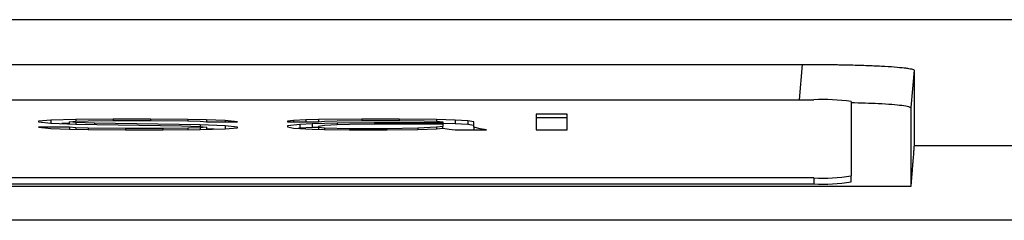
# Model space of a CAD drawing. Header units: millimetres. Extents: x 0 to 1118, y 0 to 864.
# Tile 20 of 48: x 408.68 to 435.06, y 313.62 to 319. Entities that reach past the tile are written whole.
import ezdxf

# ---------------------------------------------------------------- set-up
doc = ezdxf.new("R2010")
doc.units = ezdxf.units.MM

msp = doc.modelspace()

# ---------------------------------------------------------------- linework, layer by layer
for p, q in [((522.19, 318.996), (274.697, 318.996)), ((367.26, 317.8), (429.657, 317.8)), ((429.575, 316.853), (429.657, 317.8)), ((432.646, 317.643), (432.558, 316.641)), ((432.646, 317.643), (432.646, 315.621)), ((366.958, 316.853), (429.958, 316.853)), ((430.958, 316.801), (430.958, 314.812)), ((432.558, 316.641), (432.558, 314.533)), ((423.351, 316.465), (422.517, 316.465)), ((422.517, 316.465), (422.517, 316.046)), ((423.351, 316.046), (423.351, 316.465)), ((409.517, 316.304), (409.184, 316.278)), ((409.184, 316.278), (409.184, 316.26)), ((409.184, 316.26), (409.517, 316.224)), ((410.017, 316.117), (409.184, 316.117)), ((409.184, 316.117), (409.517, 316.082)), ((410.184, 316.322), (409.517, 316.304)), ((409.517, 316.304), (409.517, 316.224)), ((409.517, 316.224), (410.184, 316.198)), ((410.017, 316.218), (409.812, 316.212)), ((410.017, 316.26), (410.184, 316.278)), ((410.184, 316.242), (410.017, 316.26)), ((410.017, 316.204), (410.017, 316.26)), ((410.184, 316.1), (410.017, 316.117)), ((410.017, 316.117), (410.017, 316.064)), ((411.184, 316.331), (410.184, 316.322)), ((410.184, 316.322), (410.184, 316.278)), ((410.184, 316.278), (410.517, 316.287)), ((410.684, 316.224), (410.184, 316.242)), ((410.184, 316.242), (410.184, 316.198)), ((410.184, 316.198), (413.017, 316.153)), ((410.517, 316.287), (411.184, 316.296)), ((413.517, 316.18), (410.684, 316.224)), ((410.684, 316.224), (410.684, 316.19)), ((412.184, 316.331), (411.184, 316.331)), ((411.184, 316.331), (411.184, 316.296)), ((411.184, 316.296), (412.184, 316.296)), ((413.184, 316.322), (412.184, 316.331)), ((412.184, 316.331), (412.184, 316.296)), ((412.184, 316.296), (413.184, 316.287)), ((413.017, 316.153), (413.517, 316.135)), ((413.684, 316.313), (413.184, 316.322)), ((413.184, 316.322), (413.184, 316.287)), ((413.184, 316.287), (413.517, 316.278)), ((413.517, 316.278), (413.684, 316.26)), ((414.184, 316.153), (413.517, 316.18)), ((413.517, 316.18), (413.517, 316.135)), ((413.517, 316.135), (413.684, 316.117)), ((413.684, 316.117), (413.517, 316.1)), ((414.184, 316.296), (413.684, 316.313)), ((413.684, 316.313), (413.684, 316.26)), ((413.684, 316.26), (414.517, 316.26)), ((413.684, 316.117), (413.684, 316.059)), ((414.517, 316.26), (414.184, 316.296)), ((414.184, 316.296), (414.184, 316.26)), ((414.517, 316.117), (414.184, 316.153)), ((414.184, 316.153), (414.184, 316.073)), ((414.517, 316.1), (414.517, 316.117)), ((416.017, 316.296), (415.851, 316.278)), ((415.851, 316.278), (415.851, 316.26)), ((415.851, 316.26), (416.684, 316.26)), ((416.184, 316.189), (415.851, 316.153)), ((415.851, 316.153), (415.851, 316.126)), ((415.851, 316.126), (416.017, 316.091)), ((416.351, 316.313), (416.017, 316.296)), ((416.017, 316.296), (416.017, 316.26)), ((416.517, 316.206), (416.184, 316.189)), ((416.184, 316.189), (416.184, 316.089)), ((416.684, 316.322), (416.351, 316.313)), ((416.351, 316.313), (416.351, 316.26)), ((417.184, 316.224), (416.517, 316.206)), ((416.517, 316.206), (416.517, 316.107)), ((416.684, 316.111), (416.517, 316.107)), ((417.851, 316.331), (416.684, 316.322)), ((416.684, 316.322), (416.684, 316.26)), ((416.684, 316.26), (416.851, 316.278)), ((416.851, 316.162), (416.684, 316.135)), ((416.684, 316.135), (416.684, 316.117)), ((416.684, 316.117), (416.851, 316.1)), ((416.684, 316.117), (416.684, 316.059)), ((416.851, 316.278), (417.184, 316.287)), ((417.184, 316.18), (416.851, 316.162)), ((417.184, 316.287), (417.851, 316.296)), ((418.184, 316.233), (417.184, 316.224)), ((417.184, 316.224), (417.184, 316.18)), ((417.517, 316.189), (417.184, 316.18)), ((418.184, 316.198), (417.517, 316.189)), ((418.851, 316.331), (417.851, 316.331)), ((417.851, 316.331), (417.851, 316.296)), ((417.851, 316.296), (418.851, 316.296)), ((420.017, 316.233), (418.184, 316.233)), ((418.184, 316.233), (418.184, 316.198)), ((420.017, 316.198), (418.184, 316.198)), ((419.851, 316.322), (418.851, 316.331)), ((418.851, 316.331), (418.851, 316.296)), ((418.851, 316.296), (419.517, 316.287)), ((419.351, 316.1), (419.851, 316.126)), ((419.517, 316.287), (419.851, 316.278)), ((420.351, 316.304), (419.851, 316.322)), ((419.851, 316.322), (419.851, 316.278)), ((419.851, 316.278), (420.017, 316.26)), ((419.851, 316.126), (420.017, 316.144)), ((419.851, 316.126), (419.851, 316.073)), ((420.017, 316.26), (420.017, 316.233)), ((420.017, 316.233), (420.017, 316.198)), ((420.351, 316.205), (420.017, 316.216)), ((420.017, 316.198), (420.017, 316.144)), ((420.017, 316.091), (420.017, 316.144)), ((420.684, 316.287), (420.351, 316.304)), ((420.351, 316.304), (420.351, 316.205)), ((420.684, 316.187), (420.351, 316.205)), ((420.851, 316.26), (420.684, 316.287)), ((420.684, 316.287), (420.684, 316.187)), ((420.851, 316.16), (420.684, 316.187)), ((420.851, 316.117), (420.851, 316.26)), ((421.017, 316.073), (420.851, 316.117)), ((420.851, 316.117), (420.851, 316.046)), ((423.351, 316.365), (422.517, 316.365)), ((409.517, 316.082), (410.017, 316.064)), ((410.017, 316.064), (410.517, 316.055)), ((410.517, 316.091), (410.184, 316.1)), ((410.184, 316.1), (410.184, 316.061)), ((411.517, 316.082), (410.517, 316.091)), ((410.517, 316.091), (410.517, 316.055)), ((410.517, 316.055), (411.517, 316.046)), ((412.517, 316.082), (411.517, 316.082)), ((411.517, 316.082), (411.517, 316.046)), ((411.517, 316.046), (412.517, 316.046)), ((413.184, 316.091), (412.517, 316.082)), ((412.517, 316.082), (412.517, 316.046)), ((412.517, 316.046), (413.517, 316.055)), ((413.517, 316.1), (413.184, 316.091)), ((413.184, 316.091), (413.184, 316.052)), ((413.517, 316.1), (413.517, 316.055)), ((413.517, 316.055), (414.184, 316.073)), ((413.889, 316.065), (413.684, 316.073)), ((414.184, 316.073), (414.517, 316.1)), ((416.017, 316.091), (416.517, 316.064)), ((416.184, 316.089), (416.14, 316.084)), ((416.517, 316.107), (416.184, 316.089)), ((416.517, 316.064), (416.851, 316.055)), ((416.851, 316.1), (417.517, 316.082)), ((416.851, 316.1), (416.851, 316.055)), ((416.851, 316.055), (417.517, 316.046)), ((417.517, 316.082), (417.517, 316.046)), ((417.517, 316.082), (418.517, 316.082)), ((417.517, 316.046), (418.517, 316.046)), ((418.517, 316.082), (419.351, 316.1)), ((418.517, 316.082), (418.517, 316.046)), ((418.517, 316.046), (419.351, 316.055)), ((419.351, 316.1), (419.351, 316.055)), ((419.351, 316.055), (419.851, 316.073)), ((419.851, 316.073), (420.017, 316.091)), ((420.017, 316.091), (420.184, 316.064)), ((420.184, 316.064), (420.351, 316.046)), ((420.351, 316.046), (421.184, 316.046)), ((421.184, 316.046), (421.017, 316.073)), ((421.017, 316.073), (421.017, 316.046)), ((422.517, 316.046), (423.351, 316.046)), ((523.33, 315.621), (432.646, 315.621)), ((430.958, 314.652), (430.958, 314.812)), ((432.558, 314.533), (364.358, 314.533)), ((429.958, 314.76), (366.958, 314.76)), ((366.958, 314.6), (429.958, 314.6)), ((429.958, 314.76), (429.958, 314.6)), ((523.33, 313.623), (273.587, 313.623))]:
    msp.add_line(p, q)
for centre, start, end in [((430.208, 312.037), 81.0448, 92.9634), ((430.208, 319.576), 267.0366, 278.9552), ((430.208, 319.416), 267.0366, 278.9552)]:
    msp.add_arc(centre, 4.823, start, end)
for points, knots in [([(429.657, 317.8), (429.718, 317.8), (429.84, 317.8), (430.02, 317.799), (430.199, 317.797), (430.375, 317.795), (430.549, 317.793), (430.72, 317.79), (430.998, 317.784), (431.367, 317.773), (431.783, 317.755), (432.131, 317.733), (432.36, 317.711), (432.502, 317.692), (432.585, 317.676), (432.636, 317.66), (432.643, 317.649), (432.646, 317.643)], [0, 0, 0, 0, 0.038981, 0.077597, 0.115989, 0.154299, 0.192671, 0.231248, 0.270171, 0.385067, 0.500041, 0.614901, 0.72991, 0.797729, 0.864839, 0.932007, 1, 1, 1, 1]), ([(430.958, 316.777), (431.214, 316.77), (431.801, 316.753), (432.279, 316.712), (432.523, 316.673), (432.546, 316.652), (432.558, 316.641)], [0, 0, 0, 0, 0.272474, 0.625219, 0.810016, 1, 1, 1, 1]), ([(432.646, 315.621), (432.646, 315.617), (432.645, 315.61), (432.644, 315.585), (432.641, 315.55), (432.638, 315.503), (432.633, 315.443), (432.627, 315.372), (432.621, 315.288), (432.613, 315.191), (432.604, 315.082), (432.594, 314.962), (432.583, 314.83), (432.571, 314.687), (432.563, 314.584), (432.558, 314.533)], [0, 0, 0, 0, 0.069573, 0.140361, 0.212366, 0.285592, 0.360042, 0.435719, 0.512624, 0.590761, 0.670132, 0.750739, 0.832585, 0.915671, 1, 1, 1, 1])]:
    msp.add_open_spline(points, degree=3, knots=knots)

doc.saveas('drawing.dxf')
